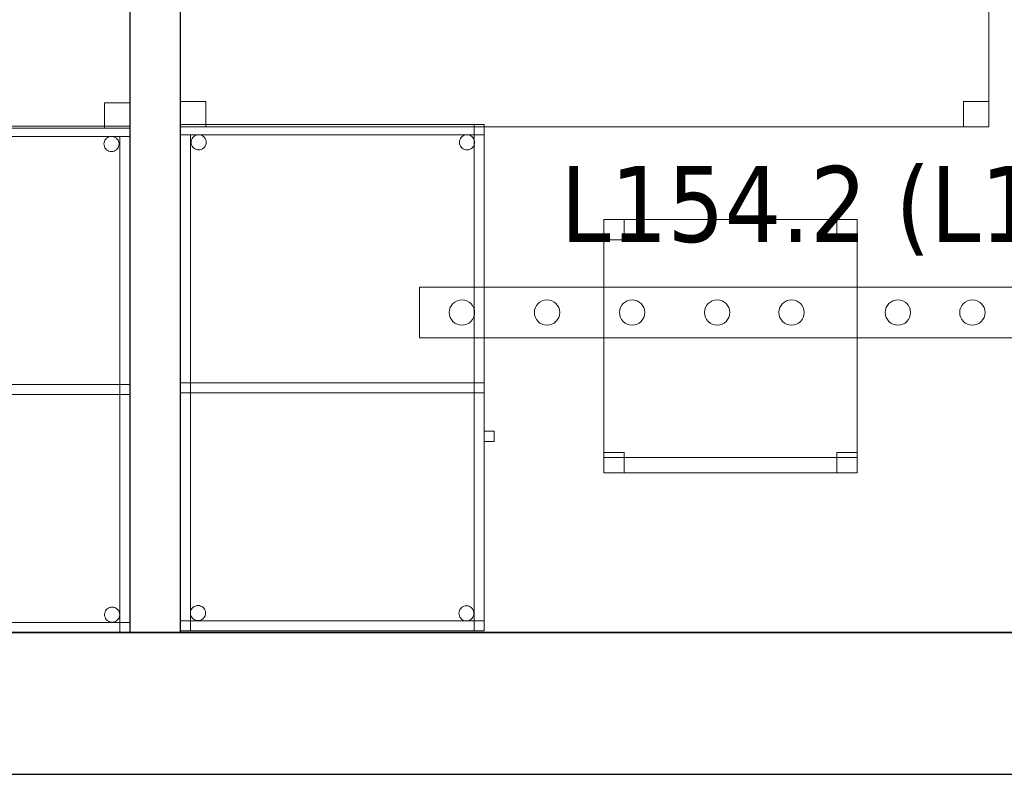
# Model space of a CAD drawing. Header units: metres. Extents: x 391.1 to 427.5, y 12.7 to 28.4.
# Tile 121 of 151: x 413.2 to 415.1, y 12.8 to 14.3. Entities that reach past the tile are written whole.
import ezdxf

# ---------------------------------------------------------------- set-up
doc = ezdxf.new("R2010")
doc.units = ezdxf.units.M
doc.layers.add('01_SUELOS', color=7, linetype='Continuous', lineweight=25, true_color=0x007f00)
for name, color, linetype, lineweight in [('02_MOBILIARIO', 7, 'Continuous', 18), ('A-DETL-____-MBND', 7, 'Continuous', 18), ('A-DETL-GENF-OTLN', 7, 'Continuous', 18), ('A-WALL-____-MCUT', 7, 'Continuous', 25), ('A-WALL-____-OTLN', 7, 'Continuous', 25), ('E-LITE-EQPM-IDEN', 7, 'Continuous', 30)]:
    doc.layers.add(name, color=color, linetype=linetype, lineweight=lineweight)
doc.styles.add('Tahoma_4', font='tahoma.ttf', dxfattribs={"height": 0.15})

# ---------------------------------------------------------------- blocks, each defined once
blk = doc.blocks.new('Family - Taula 100X60_P1-154586-04_ENLLUMENAT_P1')
at = {"layer": 'A-DETL-____-MBND', "color": 253, "true_color": 0xaaaaaa}
for p, q in [((0.6, 1), (0, 1)), ((0, 1), (0.6, 1)), ((0, 1), (0, 0)), ((0, 0), (0, 1)), ((0, 0.98), (0, 1)), ((0, 1), (0, 0.98)), ((0, 1), (0.6, 1)), ((0.6, 1), (0, 1)), ((0.6, 1), (0, 1)), ((0, 1), (0.6, 1)), ((0, 1), (0, 0)), ((0, 0), (0, 1)), ((0, 1), (0.58, 1)), ((0, 0), (0, 1)), ((0.58, 1), (0, 1)), ((0, 1), (0, 0)), ((0.58, 1), (0.58, 0)), ((0.58, 0), (0.58, 1)), ((0.6, 0), (0.6, 1)), ((0.6, 1), (0.6, 0)), ((0.6, 1), (0.6, 0.98)), ((0.6, 1), (0.6, 0.98)), ((0.6, 0), (0.6, 1)), ((0.6, 1), (0.6, 0)), ((0, 0.98), (0.02, 0.98)), ((0.02, 0.98), (0, 0.98)), ((0, 0), (0, 0.98)), ((0, 0.98), (0, 0)), ((0.6, 0.98), (0, 0.98)), ((0, 0.98), (0.6, 0.98)), ((0.02, 0.98), (0.02, 0)), ((0.02, 0), (0.02, 0.98)), ((0.0221, 0.9701), (0.0232, 0.9725)), ((0.0232, 0.9725), (0.0221, 0.9701)), ((0.0232, 0.9725), (0.0247, 0.9746)), ((0.0247, 0.9746), (0.0232, 0.9725)), ((0.0247, 0.9746), (0.0266, 0.9764)), ((0.0266, 0.9764), (0.0247, 0.9746)), ((0.0266, 0.9764), (0.0287, 0.9779)), ((0.0287, 0.9779), (0.0266, 0.9764)), ((0.0287, 0.9779), (0.0311, 0.979)), ((0.0311, 0.979), (0.0287, 0.9779)), ((0.0311, 0.979), (0.0336, 0.9797)), ((0.0336, 0.9797), (0.0311, 0.979)), ((0.0336, 0.9797), (0.0362, 0.9799)), ((0.0362, 0.9799), (0.0336, 0.9797)), ((0.0362, 0.9799), (0.0388, 0.9797)), ((0.0388, 0.9797), (0.0362, 0.9799)), ((0.0388, 0.9797), (0.0413, 0.979)), ((0.0413, 0.979), (0.0388, 0.9797)), ((0.0413, 0.979), (0.0436, 0.9779)), ((0.0436, 0.9779), (0.0413, 0.979)), ((0.0436, 0.9779), (0.0458, 0.9764)), ((0.0458, 0.9764), (0.0436, 0.9779)), ((0.0458, 0.9764), (0.0476, 0.9746)), ((0.0476, 0.9746), (0.0458, 0.9764)), ((0.0476, 0.9746), (0.0491, 0.9725)), ((0.0491, 0.9725), (0.0476, 0.9746)), ((0.0491, 0.9725), (0.0502, 0.9701)), ((0.0502, 0.9701), (0.0491, 0.9725)), ((0.5521, 0.9701), (0.5532, 0.9725)), ((0.5532, 0.9725), (0.5521, 0.9701)), ((0.5532, 0.9725), (0.5547, 0.9746)), ((0.5547, 0.9746), (0.5532, 0.9725)), ((0.5547, 0.9746), (0.5566, 0.9764)), ((0.5566, 0.9764), (0.5547, 0.9746)), ((0.5566, 0.9764), (0.5587, 0.9779)), ((0.5587, 0.9779), (0.5566, 0.9764)), ((0.5587, 0.9779), (0.5611, 0.979)), ((0.5611, 0.979), (0.5587, 0.9779)), ((0.5611, 0.979), (0.5636, 0.9797)), ((0.5636, 0.9797), (0.5611, 0.979)), ((0.5636, 0.9797), (0.5662, 0.9799)), ((0.5662, 0.9799), (0.5636, 0.9797)), ((0.5662, 0.9799), (0.5688, 0.9797)), ((0.5688, 0.9797), (0.5662, 0.9799)), ((0.5688, 0.9797), (0.5713, 0.979)), ((0.5713, 0.979), (0.5688, 0.9797)), ((0.5713, 0.979), (0.5736, 0.9779)), ((0.5736, 0.9779), (0.5713, 0.979)), ((0.5736, 0.9779), (0.5758, 0.9764)), ((0.5758, 0.9764), (0.5736, 0.9779)), ((0.5758, 0.9764), (0.5776, 0.9746)), ((0.5776, 0.9746), (0.5758, 0.9764)), ((0.5776, 0.9746), (0.5791, 0.9725)), ((0.5791, 0.9725), (0.5776, 0.9746)), ((0.5791, 0.9725), (0.5802, 0.9701)), ((0.5802, 0.9701), (0.5791, 0.9725)), ((0.0212, 0.965), (0.0215, 0.9676)), ((0.0215, 0.9676), (0.0212, 0.965)), ((0.0215, 0.9624), (0.0212, 0.965)), ((0.0212, 0.965), (0.0215, 0.9624)), ((0.0215, 0.9676), (0.0221, 0.9701)), ((0.0221, 0.9701), (0.0215, 0.9676)), ((0.0221, 0.9599), (0.0215, 0.9624)), ((0.0215, 0.9624), (0.0221, 0.9599)), ((0.0232, 0.9575), (0.0221, 0.9599)), ((0.0221, 0.9599), (0.0232, 0.9575)), ((0.0247, 0.9554), (0.0232, 0.9575)), ((0.0232, 0.9575), (0.0247, 0.9554)), ((0.0266, 0.9536), (0.0247, 0.9554)), ((0.0247, 0.9554), (0.0266, 0.9536)), ((0.0287, 0.9521), (0.0266, 0.9536)), ((0.0266, 0.9536), (0.0287, 0.9521)), ((0.0458, 0.9536), (0.0436, 0.9521)), ((0.0436, 0.9521), (0.0458, 0.9536)), ((0.0476, 0.9554), (0.0458, 0.9536)), ((0.0458, 0.9536), (0.0476, 0.9554)), ((0.0491, 0.9575), (0.0476, 0.9554)), ((0.0476, 0.9554), (0.0491, 0.9575)), ((0.0502, 0.9599), (0.0491, 0.9575)), ((0.0491, 0.9575), (0.0502, 0.9599)), ((0.0502, 0.9701), (0.0509, 0.9676)), ((0.0509, 0.9676), (0.0502, 0.9701)), ((0.0509, 0.9624), (0.0502, 0.9599)), ((0.0502, 0.9599), (0.0509, 0.9624)), ((0.0509, 0.9676), (0.0511, 0.965)), ((0.0511, 0.965), (0.0509, 0.9676)), ((0.0511, 0.965), (0.0509, 0.9624)), ((0.0509, 0.9624), (0.0511, 0.965)), ((0.5512, 0.965), (0.5515, 0.9676)), ((0.5515, 0.9676), (0.5512, 0.965)), ((0.5515, 0.9624), (0.5512, 0.965)), ((0.5512, 0.965), (0.5515, 0.9624)), ((0.5515, 0.9676), (0.5521, 0.9701)), ((0.5521, 0.9701), (0.5515, 0.9676)), ((0.5521, 0.9599), (0.5515, 0.9624)), ((0.5515, 0.9624), (0.5521, 0.9599)), ((0.5532, 0.9575), (0.5521, 0.9599)), ((0.5521, 0.9599), (0.5532, 0.9575)), ((0.5547, 0.9554), (0.5532, 0.9575)), ((0.5532, 0.9575), (0.5547, 0.9554)), ((0.5566, 0.9536), (0.5547, 0.9554)), ((0.5547, 0.9554), (0.5566, 0.9536)), ((0.5587, 0.9521), (0.5566, 0.9536)), ((0.5566, 0.9536), (0.5587, 0.9521)), ((0.5758, 0.9536), (0.5736, 0.9521)), ((0.5736, 0.9521), (0.5758, 0.9536)), ((0.5776, 0.9554), (0.5758, 0.9536)), ((0.5758, 0.9536), (0.5776, 0.9554)), ((0.5791, 0.9575), (0.5776, 0.9554)), ((0.5776, 0.9554), (0.5791, 0.9575)), ((0.5802, 0.9599), (0.5791, 0.9575)), ((0.5791, 0.9575), (0.5802, 0.9599)), ((0.5802, 0.9701), (0.5809, 0.9676)), ((0.5809, 0.9676), (0.5802, 0.9701)), ((0.5809, 0.9624), (0.5802, 0.9599)), ((0.5802, 0.9599), (0.5809, 0.9624)), ((0.5809, 0.9676), (0.5811, 0.965)), ((0.5811, 0.965), (0.5809, 0.9676)), ((0.5811, 0.965), (0.5809, 0.9624)), ((0.5809, 0.9624), (0.5811, 0.965)), ((0.0311, 0.951), (0.0287, 0.9521)), ((0.0287, 0.9521), (0.0311, 0.951)), ((0.0336, 0.9503), (0.0311, 0.951)), ((0.0311, 0.951), (0.0336, 0.9503)), ((0.0362, 0.9501), (0.0336, 0.9503)), ((0.0336, 0.9503), (0.0362, 0.9501)), ((0.0388, 0.9503), (0.0362, 0.9501)), ((0.0362, 0.9501), (0.0388, 0.9503)), ((0.0413, 0.951), (0.0388, 0.9503)), ((0.0388, 0.9503), (0.0413, 0.951)), ((0.0436, 0.9521), (0.0413, 0.951)), ((0.0413, 0.951), (0.0436, 0.9521)), ((0.5611, 0.951), (0.5587, 0.9521)), ((0.5587, 0.9521), (0.5611, 0.951)), ((0.5636, 0.9503), (0.5611, 0.951)), ((0.5611, 0.951), (0.5636, 0.9503)), ((0.5662, 0.9501), (0.5636, 0.9503)), ((0.5636, 0.9503), (0.5662, 0.9501)), ((0.5688, 0.9503), (0.5662, 0.9501)), ((0.5662, 0.9501), (0.5688, 0.9503)), ((0.5713, 0.951), (0.5688, 0.9503)), ((0.5688, 0.9503), (0.5713, 0.951)), ((0.5736, 0.9521), (0.5713, 0.951)), ((0.5713, 0.951), (0.5736, 0.9521)), ((0, 0.47), (0, 0.49)), ((0, 0.49), (0, 0.47)), ((0, 0.49), (0.58, 0.49)), ((0.58, 0.49), (0, 0.49)), ((0, 0.47), (0, 0.49)), ((0, 0.49), (0, 0.47)), ((0, 0.49), (0.6, 0.49)), ((0.6, 0.49), (0, 0.49)), ((0.58, 0.49), (0.58, 0.47)), ((0.58, 0.49), (0.58, 0.47)), ((0.58, 0.49), (0.6, 0.49)), ((0.6, 0.49), (0.58, 0.49)), ((0.58, 0), (0.58, 0.49)), ((0.58, 0.49), (0.58, 0)), ((0.6, 0.49), (0.6, 0.47)), ((0.6, 0.49), (0.6, 0.47)), ((0.6, 0.49), (0.6, 0)), ((0.6, 0), (0.6, 0.49)), ((0.58, 0.47), (0, 0.47)), ((0, 0.47), (0.58, 0.47)), ((0.6, 0.47), (0, 0.47)), ((0, 0.47), (0.6, 0.47)), ((0.6, 0.3744), (0.6, 0.3944)), ((0.6, 0.3944), (0.62, 0.3944)), ((0.62, 0.3944), (0.6, 0.3944)), ((0.6, 0.3944), (0.6, 0.3744)), ((0.62, 0.3944), (0.62, 0.3744)), ((0.62, 0.3744), (0.62, 0.3944)), ((0.62, 0.3744), (0.6, 0.3744)), ((0.6, 0.3744), (0.62, 0.3744)), ((0.0203, 0.0379), (0.0209, 0.0404)), ((0.0209, 0.0404), (0.0203, 0.0379)), ((0.0209, 0.0404), (0.022, 0.0428)), ((0.022, 0.0428), (0.0209, 0.0404)), ((0.022, 0.0428), (0.0235, 0.0449)), ((0.0235, 0.0449), (0.022, 0.0428)), ((0.0235, 0.0449), (0.0254, 0.0467)), ((0.0254, 0.0467), (0.0235, 0.0449)), ((0.0254, 0.0467), (0.0275, 0.0482)), ((0.0275, 0.0482), (0.0254, 0.0467)), ((0.0275, 0.0482), (0.0299, 0.0493)), ((0.0299, 0.0493), (0.0275, 0.0482)), ((0.0299, 0.0493), (0.0324, 0.05)), ((0.0324, 0.05), (0.0299, 0.0493)), ((0.0324, 0.05), (0.035, 0.0502)), ((0.035, 0.0502), (0.0324, 0.05)), ((0.035, 0.0502), (0.0376, 0.05)), ((0.0376, 0.05), (0.035, 0.0502)), ((0.0376, 0.05), (0.0401, 0.0493)), ((0.0401, 0.0493), (0.0376, 0.05)), ((0.0401, 0.0493), (0.0424, 0.0482)), ((0.0424, 0.0482), (0.0401, 0.0493)), ((0.0424, 0.0482), (0.0446, 0.0467)), ((0.0446, 0.0467), (0.0424, 0.0482)), ((0.0446, 0.0467), (0.0464, 0.0449)), ((0.0464, 0.0449), (0.0446, 0.0467)), ((0.0464, 0.0449), (0.0479, 0.0428)), ((0.0479, 0.0428), (0.0464, 0.0449)), ((0.0479, 0.0428), (0.049, 0.0404)), ((0.049, 0.0404), (0.0479, 0.0428)), ((0.049, 0.0404), (0.0497, 0.0379)), ((0.0497, 0.0379), (0.049, 0.0404)), ((0.5503, 0.0375), (0.551, 0.0401)), ((0.551, 0.0401), (0.5503, 0.0375)), ((0.551, 0.0401), (0.5521, 0.0424)), ((0.5521, 0.0424), (0.551, 0.0401)), ((0.5521, 0.0424), (0.5536, 0.0446)), ((0.5536, 0.0446), (0.5521, 0.0424)), ((0.5536, 0.0446), (0.5554, 0.0464)), ((0.5554, 0.0464), (0.5536, 0.0446)), ((0.5554, 0.0464), (0.5575, 0.0479)), ((0.5575, 0.0479), (0.5554, 0.0464)), ((0.5575, 0.0479), (0.5599, 0.049)), ((0.5599, 0.049), (0.5575, 0.0479)), ((0.5599, 0.049), (0.5624, 0.0497)), ((0.5624, 0.0497), (0.5599, 0.049)), ((0.5624, 0.0497), (0.565, 0.0499)), ((0.565, 0.0499), (0.5624, 0.0497)), ((0.565, 0.0499), (0.5676, 0.0497)), ((0.5676, 0.0497), (0.565, 0.0499)), ((0.5676, 0.0497), (0.5701, 0.049)), ((0.5701, 0.049), (0.5676, 0.0497)), ((0.5701, 0.049), (0.5725, 0.0479)), ((0.5725, 0.0479), (0.5701, 0.049)), ((0.5725, 0.0479), (0.5746, 0.0464)), ((0.5746, 0.0464), (0.5725, 0.0479)), ((0.5746, 0.0464), (0.5764, 0.0446)), ((0.5764, 0.0446), (0.5746, 0.0464)), ((0.5764, 0.0446), (0.5779, 0.0424)), ((0.5779, 0.0424), (0.5764, 0.0446)), ((0.5779, 0.0424), (0.579, 0.0401)), ((0.579, 0.0401), (0.5779, 0.0424)), ((0.579, 0.0401), (0.5797, 0.0375)), ((0.5797, 0.0375), (0.579, 0.0401)), ((0, 0), (0, 0.02)), ((0, 0.02), (0, 0)), ((0, 0.02), (0.6, 0.02)), ((0.6, 0.02), (0, 0.02)), ((0.02, 0.0353), (0.0203, 0.0379)), ((0.0203, 0.0379), (0.02, 0.0353)), ((0.0203, 0.0327), (0.02, 0.0353)), ((0.02, 0.0353), (0.0203, 0.0327)), ((0.0209, 0.0302), (0.0203, 0.0327)), ((0.0203, 0.0327), (0.0209, 0.0302)), ((0.022, 0.0278), (0.0209, 0.0302)), ((0.0209, 0.0302), (0.022, 0.0278)), ((0.0235, 0.0257), (0.022, 0.0278)), ((0.022, 0.0278), (0.0235, 0.0257)), ((0.0254, 0.0238), (0.0235, 0.0257)), ((0.0235, 0.0257), (0.0254, 0.0238)), ((0.0275, 0.0224), (0.0254, 0.0238)), ((0.0254, 0.0238), (0.0275, 0.0224)), ((0.0299, 0.0213), (0.0275, 0.0224)), ((0.0275, 0.0224), (0.0299, 0.0213)), ((0.0324, 0.0206), (0.0299, 0.0213)), ((0.0299, 0.0213), (0.0324, 0.0206)), ((0.035, 0.0204), (0.0324, 0.0206)), ((0.0324, 0.0206), (0.035, 0.0204)), ((0.0376, 0.0206), (0.035, 0.0204)), ((0.035, 0.0204), (0.0376, 0.0206)), ((0.0401, 0.0213), (0.0376, 0.0206)), ((0.0376, 0.0206), (0.0401, 0.0213)), ((0.0424, 0.0224), (0.0401, 0.0213)), ((0.0401, 0.0213), (0.0424, 0.0224)), ((0.0446, 0.0238), (0.0424, 0.0224)), ((0.0424, 0.0224), (0.0446, 0.0238)), ((0.0464, 0.0257), (0.0446, 0.0238)), ((0.0446, 0.0238), (0.0464, 0.0257)), ((0.0479, 0.0278), (0.0464, 0.0257)), ((0.0464, 0.0257), (0.0479, 0.0278)), ((0.049, 0.0302), (0.0479, 0.0278)), ((0.0479, 0.0278), (0.049, 0.0302)), ((0.0497, 0.0327), (0.049, 0.0302)), ((0.049, 0.0302), (0.0497, 0.0327)), ((0.0497, 0.0379), (0.0499, 0.0353)), ((0.0499, 0.0353), (0.0497, 0.0379)), ((0.0499, 0.0353), (0.0497, 0.0327)), ((0.0497, 0.0327), (0.0499, 0.0353)), ((0.5501, 0.035), (0.5503, 0.0375)), ((0.5503, 0.0375), (0.5501, 0.035)), ((0.5503, 0.0324), (0.5501, 0.035)), ((0.5501, 0.035), (0.5503, 0.0324)), ((0.551, 0.0298), (0.5503, 0.0324)), ((0.5503, 0.0324), (0.551, 0.0298)), ((0.5521, 0.0275), (0.551, 0.0298)), ((0.551, 0.0298), (0.5521, 0.0275)), ((0.5536, 0.0254), (0.5521, 0.0275)), ((0.5521, 0.0275), (0.5536, 0.0254)), ((0.5554, 0.0235), (0.5536, 0.0254)), ((0.5536, 0.0254), (0.5554, 0.0235)), ((0.5575, 0.022), (0.5554, 0.0235)), ((0.5554, 0.0235), (0.5575, 0.022)), ((0.5599, 0.0209), (0.5575, 0.022)), ((0.5575, 0.022), (0.5599, 0.0209)), ((0.5624, 0.0202), (0.5599, 0.0209)), ((0.5599, 0.0209), (0.5624, 0.0202)), ((0.565, 0.02), (0.5624, 0.0202)), ((0.5624, 0.0202), (0.565, 0.02)), ((0.5676, 0.0202), (0.565, 0.02)), ((0.565, 0.02), (0.5676, 0.0202)), ((0.5701, 0.0209), (0.5676, 0.0202)), ((0.5676, 0.0202), (0.5701, 0.0209)), ((0.5725, 0.022), (0.5701, 0.0209)), ((0.5701, 0.0209), (0.5725, 0.022)), ((0.5746, 0.0235), (0.5725, 0.022)), ((0.5725, 0.022), (0.5746, 0.0235)), ((0.5764, 0.0254), (0.5746, 0.0235)), ((0.5746, 0.0235), (0.5764, 0.0254)), ((0.5779, 0.0275), (0.5764, 0.0254)), ((0.5764, 0.0254), (0.5779, 0.0275)), ((0.579, 0.0298), (0.5779, 0.0275)), ((0.5779, 0.0275), (0.579, 0.0298)), ((0.5797, 0.0324), (0.579, 0.0298)), ((0.579, 0.0298), (0.5797, 0.0324)), ((0.5797, 0.0375), (0.5799, 0.035)), ((0.5799, 0.035), (0.5797, 0.0375)), ((0.5799, 0.035), (0.5797, 0.0324)), ((0.5797, 0.0324), (0.5799, 0.035)), ((0.6, 0.02), (0.6, 0)), ((0.6, 0.02), (0.6, 0)), ((0.02, 0), (0, 0)), ((0.02, 0), (0, 0)), ((0, 0), (0.6, 0)), ((0.6, 0), (0, 0)), ((0.6, 0), (0, 0)), ((0, 0), (0.6, 0)), ((0, 0), (0.6, 0)), ((0.6, 0), (0, 0)), ((0.58, 0), (0, 0)), ((0, 0), (0.58, 0)), ((0.6, 0), (0.58, 0)), ((0.6, 0), (0.58, 0))]:
    blk.add_line(p, q, dxfattribs=at)
blk = doc.blocks.new('Family - Taula 160X80_P1-154795-04_ENLLUMENAT_P1')
at = {"layer": 'A-DETL-____-MBND', "color": 253, "true_color": 0xaaaaaa}
for p, q in [((0, 0.7501), (0, 0.8001)), ((0, 0.8001), (0.05, 0.8001)), ((0.05, 0.8001), (0, 0.8001)), ((0, 0.8001), (0, 0.7501)), ((0, 0), (0, 0.8001)), ((0, 0.8001), (1.5969, 0.8001)), ((1.5969, 0.8001), (0, 0.8001)), ((0, 0.8001), (0, 0)), ((0.05, 0.8001), (0.05, 0.7501)), ((0.05, 0.7501), (0.05, 0.8001)), ((1.5469, 0.7501), (1.5469, 0.8001)), ((1.5469, 0.8001), (1.5969, 0.8001)), ((1.5969, 0.8001), (1.5469, 0.8001)), ((1.5469, 0.8001), (1.5469, 0.7501)), ((1.5969, 0.8001), (1.5969, 0.7501)), ((1.5969, 0.7501), (1.5969, 0.8001)), ((1.5969, 0.8001), (1.5969, 0)), ((1.5969, 0), (1.5969, 0.8001)), ((0.05, 0.7501), (0, 0.7501)), ((0, 0.7501), (0.05, 0.7501)), ((1.5969, 0.7501), (1.5469, 0.7501)), ((1.5469, 0.7501), (1.5969, 0.7501)), ((0, 0), (0, 0.05)), ((0, 0.05), (0.05, 0.05)), ((0.05, 0.05), (0, 0.05)), ((0, 0.05), (0, 0)), ((0.05, 0.05), (0.05, 0)), ((0.05, 0), (0.05, 0.05)), ((1.5469, 0), (1.5469, 0.05)), ((1.5469, 0.05), (1.5969, 0.05)), ((1.5969, 0.05), (1.5469, 0.05)), ((1.5469, 0.05), (1.5469, 0)), ((1.5969, 0.05), (1.5969, 0)), ((1.5969, 0), (1.5969, 0.05)), ((0.05, 0), (0, 0)), ((0, 0), (0.05, 0)), ((1.5969, 0), (0, 0)), ((0, 0), (1.5969, 0)), ((1.5969, 0), (1.5469, 0)), ((1.5469, 0), (1.5969, 0))]:
    blk.add_line(p, q, dxfattribs=at)
blk = doc.blocks.new('Family - Taula 160X80_P1-154841-04_ENLLUMENAT_P1')
at = {"layer": 'A-DETL-____-MBND', "color": 253, "true_color": 0xaaaaaa}
for p, q in [((0, 0.7501), (0, 0.8001)), ((0, 0.8001), (0.05, 0.8001)), ((0.05, 0.8001), (0, 0.8001)), ((0, 0.8001), (0, 0.7501)), ((0, 0), (0, 0.8001)), ((0, 0.8001), (1.5969, 0.8001)), ((1.5969, 0.8001), (0, 0.8001)), ((0, 0.8001), (0, 0)), ((0.05, 0.8001), (0.05, 0.7501)), ((0.05, 0.7501), (0.05, 0.8001)), ((1.5469, 0.7501), (1.5469, 0.8001)), ((1.5469, 0.8001), (1.5969, 0.8001)), ((1.5969, 0.8001), (1.5469, 0.8001)), ((1.5469, 0.8001), (1.5469, 0.7501)), ((1.5969, 0.8001), (1.5969, 0)), ((1.5969, 0), (1.5969, 0.8001)), ((1.5969, 0.8001), (1.5969, 0.7501)), ((1.5969, 0.7501), (1.5969, 0.8001)), ((0.05, 0.7501), (0, 0.7501)), ((0, 0.7501), (0.05, 0.7501)), ((1.5969, 0.7501), (1.5469, 0.7501)), ((1.5469, 0.7501), (1.5969, 0.7501)), ((0, 0), (0, 0.05)), ((0, 0.05), (0.05, 0.05)), ((0.05, 0.05), (0, 0.05)), ((0, 0.05), (0, 0)), ((0.05, 0.05), (0.05, 0)), ((0.05, 0), (0.05, 0.05)), ((1.5469, 0), (1.5469, 0.05)), ((1.5469, 0.05), (1.5969, 0.05)), ((1.5969, 0.05), (1.5469, 0.05)), ((1.5469, 0.05), (1.5469, 0)), ((1.5969, 0.05), (1.5969, 0)), ((1.5969, 0), (1.5969, 0.05)), ((0.05, 0), (0, 0)), ((0, 0), (0.05, 0)), ((1.5969, 0), (0, 0)), ((0, 0), (1.5969, 0)), ((1.5969, 0), (1.5469, 0)), ((1.5469, 0), (1.5969, 0))]:
    blk.add_line(p, q, dxfattribs=at)
blk = doc.blocks.new('Family - Envans P1-154847-04_ENLLUMENAT_P1')
at = {"layer": 'A-WALL-____-MCUT', "color": 253, "true_color": 0xaaaaaa}
for p, q in [((2.7888, 0.1), (0, 0.1)), ((0, 0.1), (0, 0)), ((2.7888, 0), (2.7888, 0.1)), ((0, 0), (2.7888, 0))]:
    blk.add_line(p, q, dxfattribs=at)
at = {"layer": 'A-WALL-____-OTLN', "color": 253, "true_color": 0xaaaaaa}
for p, q in [((2.7888, 0.1), (0, 0.1)), ((0, 0.1), (0, 0)), ((2.7888, 0), (2.7888, 0.1)), ((0, 0), (2.7888, 0))]:
    blk.add_line(p, q, dxfattribs=at)
at = {"layer": 'A-WALL-____-OTLN', "color": 253, "lineweight": 18, "true_color": 0xaaaaaa}
blk.add_line((0, 0), (2.7888, 0), dxfattribs=at)
blk = doc.blocks.new('Family - Cadira d_Oficina_P1-154926-04_ENLLUMENAT_P1')
at = {"layer": 'A-DETL-____-MBND', "color": 253, "true_color": 0xaaaaaa}
for p, q in [((0, 0.46), (0, 0.5)), ((0, 0.5), (0.04, 0.5)), ((0.04, 0.5), (0, 0.5)), ((0, 0.5), (0, 0.46)), ((0, 0.5), (0.5, 0.5)), ((0, 0), (0, 0.5)), ((0.5, 0.5), (0, 0.5)), ((0, 0.5), (0, 0)), ((0.04, 0.5), (0.04, 0.46)), ((0.04, 0.46), (0.04, 0.5)), ((0.46, 0.46), (0.46, 0.5)), ((0.46, 0.5), (0.5, 0.5)), ((0.5, 0.5), (0.46, 0.5)), ((0.46, 0.5), (0.46, 0.46)), ((0.5, 0.5), (0.5, 0.46)), ((0.5, 0.46), (0.5, 0.5)), ((0.5, 0.5), (0.5, 0)), ((0.5, 0), (0.5, 0.5)), ((0.04, 0.46), (0, 0.46)), ((0, 0.46), (0.04, 0.46)), ((0.5, 0.46), (0.46, 0.46)), ((0.46, 0.46), (0.5, 0.46)), ((0, 0), (0, 0.04)), ((0, 0.04), (0.04, 0.04)), ((0.04, 0.04), (0, 0.04)), ((0, 0.04), (0, 0)), ((0.04, 0.04), (0.04, 0)), ((0.04, 0), (0.04, 0.04)), ((0.46, 0), (0.46, 0.04)), ((0.46, 0.04), (0.5, 0.04)), ((0.5, 0.04), (0.46, 0.04)), ((0.46, 0.04), (0.46, 0)), ((0.5, 0.04), (0.5, 0)), ((0.5, 0), (0.5, 0.04)), ((0, 0), (0, 0.03)), ((0, 0.03), (0.5, 0.03)), ((0.5, 0.03), (0, 0.03)), ((0, 0.03), (0, 0)), ((0.5, 0.03), (0.5, 0)), ((0.5, 0), (0.5, 0.03)), ((0.5, 0), (0, 0)), ((0, 0), (0.5, 0)), ((0.5, 0), (0, 0)), ((0, 0), (0.5, 0)), ((0.04, 0), (0, 0)), ((0, 0), (0.04, 0)), ((0.5, 0), (0.46, 0)), ((0.46, 0), (0.5, 0))]:
    blk.add_line(p, q, dxfattribs=at)
blk = doc.blocks.new('Family - Taula 100X60_P1-155014-04_ENLLUMENAT_P1')
at = {"layer": 'A-DETL-____-MBND', "color": 253, "true_color": 0xaaaaaa}
for p, q in [((0.62, 1), (0.02, 1)), ((0.02, 1), (0.62, 1)), ((0.02, 1), (0.02, 0)), ((0.02, 0), (0.02, 1)), ((0.62, 1), (0.02, 1)), ((0.02, 1), (0.62, 1)), ((0.02, 1), (0.02, 0)), ((0.02, 0), (0.02, 1)), ((0.02, 0.98), (0.02, 1)), ((0.02, 1), (0.62, 1)), ((0.02, 0.98), (0.02, 1)), ((0.62, 1), (0.02, 1)), ((0.04, 0), (0.04, 1)), ((0.04, 1), (0.62, 1)), ((0.62, 1), (0.04, 1)), ((0.04, 1), (0.04, 0)), ((0.62, 0), (0.62, 1)), ((0.62, 1), (0.62, 0)), ((0.62, 0), (0.62, 1)), ((0.62, 1), (0.62, 0)), ((0.62, 1), (0.62, 0)), ((0.62, 0), (0.62, 1)), ((0.62, 1), (0.62, 0.98)), ((0.62, 0.98), (0.62, 1)), ((0.62, 0.98), (0.02, 0.98)), ((0.02, 0.98), (0.62, 0.98)), ((0.0398, 0.9701), (0.0409, 0.9725)), ((0.0409, 0.9725), (0.0398, 0.9701)), ((0.0409, 0.9725), (0.0424, 0.9746)), ((0.0424, 0.9746), (0.0409, 0.9725)), ((0.0424, 0.9746), (0.0442, 0.9764)), ((0.0442, 0.9764), (0.0424, 0.9746)), ((0.0442, 0.9764), (0.0464, 0.9779)), ((0.0464, 0.9779), (0.0442, 0.9764)), ((0.0464, 0.9779), (0.0487, 0.979)), ((0.0487, 0.979), (0.0464, 0.9779)), ((0.0487, 0.979), (0.0512, 0.9797)), ((0.0512, 0.9797), (0.0487, 0.979)), ((0.0512, 0.9797), (0.0538, 0.9799)), ((0.0538, 0.9799), (0.0512, 0.9797)), ((0.0538, 0.9799), (0.0564, 0.9797)), ((0.0564, 0.9797), (0.0538, 0.9799)), ((0.0564, 0.9797), (0.0589, 0.979)), ((0.0589, 0.979), (0.0564, 0.9797)), ((0.0589, 0.979), (0.0613, 0.9779)), ((0.0613, 0.9779), (0.0589, 0.979)), ((0.0613, 0.9779), (0.0634, 0.9764)), ((0.0634, 0.9764), (0.0613, 0.9779)), ((0.0634, 0.9764), (0.0653, 0.9746)), ((0.0653, 0.9746), (0.0634, 0.9764)), ((0.0653, 0.9746), (0.0668, 0.9725)), ((0.0668, 0.9725), (0.0653, 0.9746)), ((0.0668, 0.9725), (0.0679, 0.9701)), ((0.0679, 0.9701), (0.0668, 0.9725)), ((0.5698, 0.9701), (0.5709, 0.9725)), ((0.5709, 0.9725), (0.5698, 0.9701)), ((0.5709, 0.9725), (0.5724, 0.9746)), ((0.5724, 0.9746), (0.5709, 0.9725)), ((0.5724, 0.9746), (0.5742, 0.9764)), ((0.5742, 0.9764), (0.5724, 0.9746)), ((0.5742, 0.9764), (0.5764, 0.9779)), ((0.5764, 0.9779), (0.5742, 0.9764)), ((0.5764, 0.9779), (0.5787, 0.979)), ((0.5787, 0.979), (0.5764, 0.9779)), ((0.5787, 0.979), (0.5812, 0.9797)), ((0.5812, 0.9797), (0.5787, 0.979)), ((0.5812, 0.9797), (0.5838, 0.9799)), ((0.5838, 0.9799), (0.5812, 0.9797)), ((0.5838, 0.9799), (0.5864, 0.9797)), ((0.5864, 0.9797), (0.5838, 0.9799)), ((0.5864, 0.9797), (0.5889, 0.979)), ((0.5889, 0.979), (0.5864, 0.9797)), ((0.5889, 0.979), (0.5913, 0.9779)), ((0.5913, 0.9779), (0.5889, 0.979)), ((0.5913, 0.9779), (0.5934, 0.9764)), ((0.5934, 0.9764), (0.5913, 0.9779)), ((0.5934, 0.9764), (0.5953, 0.9746)), ((0.5953, 0.9746), (0.5934, 0.9764)), ((0.5953, 0.9746), (0.5968, 0.9725)), ((0.5968, 0.9725), (0.5953, 0.9746)), ((0.5968, 0.9725), (0.5979, 0.9701)), ((0.5979, 0.9701), (0.5968, 0.9725)), ((0.6, 0.98), (0.62, 0.98)), ((0.62, 0.98), (0.6, 0.98)), ((0.6, 0), (0.6, 0.98)), ((0.6, 0.98), (0.6, 0)), ((0.62, 0.98), (0.62, 0)), ((0.62, 0), (0.62, 0.98)), ((0.0389, 0.965), (0.0391, 0.9676)), ((0.0391, 0.9676), (0.0389, 0.965)), ((0.0391, 0.9624), (0.0389, 0.965)), ((0.0389, 0.965), (0.0391, 0.9624)), ((0.0391, 0.9676), (0.0398, 0.9701)), ((0.0398, 0.9701), (0.0391, 0.9676)), ((0.0398, 0.9599), (0.0391, 0.9624)), ((0.0391, 0.9624), (0.0398, 0.9599)), ((0.0409, 0.9575), (0.0398, 0.9599)), ((0.0398, 0.9599), (0.0409, 0.9575)), ((0.0424, 0.9554), (0.0409, 0.9575)), ((0.0409, 0.9575), (0.0424, 0.9554)), ((0.0442, 0.9536), (0.0424, 0.9554)), ((0.0424, 0.9554), (0.0442, 0.9536)), ((0.0464, 0.9521), (0.0442, 0.9536)), ((0.0442, 0.9536), (0.0464, 0.9521)), ((0.0634, 0.9536), (0.0613, 0.9521)), ((0.0613, 0.9521), (0.0634, 0.9536)), ((0.0653, 0.9554), (0.0634, 0.9536)), ((0.0634, 0.9536), (0.0653, 0.9554)), ((0.0668, 0.9575), (0.0653, 0.9554)), ((0.0653, 0.9554), (0.0668, 0.9575)), ((0.0679, 0.9599), (0.0668, 0.9575)), ((0.0668, 0.9575), (0.0679, 0.9599)), ((0.0679, 0.9701), (0.0685, 0.9676)), ((0.0685, 0.9676), (0.0679, 0.9701)), ((0.0685, 0.9624), (0.0679, 0.9599)), ((0.0679, 0.9599), (0.0685, 0.9624)), ((0.0685, 0.9676), (0.0688, 0.965)), ((0.0688, 0.965), (0.0685, 0.9676)), ((0.0688, 0.965), (0.0685, 0.9624)), ((0.0685, 0.9624), (0.0688, 0.965)), ((0.5689, 0.965), (0.5691, 0.9676)), ((0.5691, 0.9676), (0.5689, 0.965)), ((0.5691, 0.9624), (0.5689, 0.965)), ((0.5689, 0.965), (0.5691, 0.9624)), ((0.5691, 0.9676), (0.5698, 0.9701)), ((0.5698, 0.9701), (0.5691, 0.9676)), ((0.5698, 0.9599), (0.5691, 0.9624)), ((0.5691, 0.9624), (0.5698, 0.9599)), ((0.5709, 0.9575), (0.5698, 0.9599)), ((0.5698, 0.9599), (0.5709, 0.9575)), ((0.5724, 0.9554), (0.5709, 0.9575)), ((0.5709, 0.9575), (0.5724, 0.9554)), ((0.5742, 0.9536), (0.5724, 0.9554)), ((0.5724, 0.9554), (0.5742, 0.9536)), ((0.5764, 0.9521), (0.5742, 0.9536)), ((0.5742, 0.9536), (0.5764, 0.9521)), ((0.5934, 0.9536), (0.5913, 0.9521)), ((0.5913, 0.9521), (0.5934, 0.9536)), ((0.5953, 0.9554), (0.5934, 0.9536)), ((0.5934, 0.9536), (0.5953, 0.9554)), ((0.5968, 0.9575), (0.5953, 0.9554)), ((0.5953, 0.9554), (0.5968, 0.9575)), ((0.5979, 0.9599), (0.5968, 0.9575)), ((0.5968, 0.9575), (0.5979, 0.9599)), ((0.5979, 0.9701), (0.5985, 0.9676)), ((0.5985, 0.9676), (0.5979, 0.9701)), ((0.5985, 0.9624), (0.5979, 0.9599)), ((0.5979, 0.9599), (0.5985, 0.9624)), ((0.5985, 0.9676), (0.5988, 0.965)), ((0.5988, 0.965), (0.5985, 0.9676)), ((0.5988, 0.965), (0.5985, 0.9624)), ((0.5985, 0.9624), (0.5988, 0.965)), ((0.0487, 0.951), (0.0464, 0.9521)), ((0.0464, 0.9521), (0.0487, 0.951)), ((0.0512, 0.9503), (0.0487, 0.951)), ((0.0487, 0.951), (0.0512, 0.9503)), ((0.0538, 0.9501), (0.0512, 0.9503)), ((0.0512, 0.9503), (0.0538, 0.9501)), ((0.0564, 0.9503), (0.0538, 0.9501)), ((0.0538, 0.9501), (0.0564, 0.9503)), ((0.0589, 0.951), (0.0564, 0.9503)), ((0.0564, 0.9503), (0.0589, 0.951)), ((0.0613, 0.9521), (0.0589, 0.951)), ((0.0589, 0.951), (0.0613, 0.9521)), ((0.5787, 0.951), (0.5764, 0.9521)), ((0.5764, 0.9521), (0.5787, 0.951)), ((0.5812, 0.9503), (0.5787, 0.951)), ((0.5787, 0.951), (0.5812, 0.9503)), ((0.5838, 0.9501), (0.5812, 0.9503)), ((0.5812, 0.9503), (0.5838, 0.9501)), ((0.5864, 0.9503), (0.5838, 0.9501)), ((0.5838, 0.9501), (0.5864, 0.9503)), ((0.5889, 0.951), (0.5864, 0.9503)), ((0.5864, 0.9503), (0.5889, 0.951)), ((0.5913, 0.9521), (0.5889, 0.951)), ((0.5889, 0.951), (0.5913, 0.9521)), ((0.02, 0.47), (0.02, 0.49)), ((0.02, 0.49), (0.62, 0.49)), ((0.02, 0.47), (0.02, 0.49)), ((0.62, 0.49), (0.02, 0.49)), ((0.02, 0.49), (0.04, 0.49)), ((0.04, 0.49), (0.02, 0.49)), ((0.02, 0), (0.02, 0.49)), ((0.02, 0.49), (0.02, 0)), ((0.04, 0.47), (0.04, 0.49)), ((0.04, 0.49), (0.62, 0.49)), ((0.04, 0.47), (0.04, 0.49)), ((0.62, 0.49), (0.04, 0.49)), ((0.04, 0.49), (0.04, 0)), ((0.04, 0), (0.04, 0.49)), ((0.62, 0.49), (0.62, 0.47)), ((0.62, 0.47), (0.62, 0.49)), ((0.62, 0.49), (0.62, 0.47)), ((0.62, 0.47), (0.62, 0.49)), ((0.62, 0.47), (0.02, 0.47)), ((0.02, 0.47), (0.62, 0.47)), ((0.62, 0.47), (0.04, 0.47)), ((0.04, 0.47), (0.62, 0.47)), ((0, 0.3744), (0, 0.3944)), ((0, 0.3944), (0.02, 0.3944)), ((0.02, 0.3944), (0, 0.3944)), ((0, 0.3944), (0, 0.3744)), ((0.02, 0.3944), (0.02, 0.3744)), ((0.02, 0.3744), (0.02, 0.3944)), ((0.02, 0.3744), (0, 0.3744)), ((0, 0.3744), (0.02, 0.3744)), ((0.0403, 0.0375), (0.041, 0.0401)), ((0.041, 0.0401), (0.0403, 0.0375)), ((0.041, 0.0401), (0.0421, 0.0424)), ((0.0421, 0.0424), (0.041, 0.0401)), ((0.0421, 0.0424), (0.0436, 0.0446)), ((0.0436, 0.0446), (0.0421, 0.0424)), ((0.0436, 0.0446), (0.0454, 0.0464)), ((0.0454, 0.0464), (0.0436, 0.0446)), ((0.0454, 0.0464), (0.0475, 0.0479)), ((0.0475, 0.0479), (0.0454, 0.0464)), ((0.0475, 0.0479), (0.0499, 0.049)), ((0.0499, 0.049), (0.0475, 0.0479)), ((0.0499, 0.049), (0.0524, 0.0497)), ((0.0524, 0.0497), (0.0499, 0.049)), ((0.0524, 0.0497), (0.055, 0.0499)), ((0.055, 0.0499), (0.0524, 0.0497)), ((0.055, 0.0499), (0.0576, 0.0497)), ((0.0576, 0.0497), (0.055, 0.0499)), ((0.0576, 0.0497), (0.0601, 0.049)), ((0.0601, 0.049), (0.0576, 0.0497)), ((0.0601, 0.049), (0.0625, 0.0479)), ((0.0625, 0.0479), (0.0601, 0.049)), ((0.0625, 0.0479), (0.0646, 0.0464)), ((0.0646, 0.0464), (0.0625, 0.0479)), ((0.0646, 0.0464), (0.0664, 0.0446)), ((0.0664, 0.0446), (0.0646, 0.0464)), ((0.0664, 0.0446), (0.0679, 0.0424)), ((0.0679, 0.0424), (0.0664, 0.0446)), ((0.0679, 0.0424), (0.069, 0.0401)), ((0.069, 0.0401), (0.0679, 0.0424)), ((0.069, 0.0401), (0.0697, 0.0375)), ((0.0697, 0.0375), (0.069, 0.0401)), ((0.5703, 0.0379), (0.571, 0.0404)), ((0.571, 0.0404), (0.5703, 0.0379)), ((0.571, 0.0404), (0.5721, 0.0428)), ((0.5721, 0.0428), (0.571, 0.0404)), ((0.5721, 0.0428), (0.5736, 0.0449)), ((0.5736, 0.0449), (0.5721, 0.0428)), ((0.5736, 0.0449), (0.5754, 0.0467)), ((0.5754, 0.0467), (0.5736, 0.0449)), ((0.5754, 0.0467), (0.5776, 0.0482)), ((0.5776, 0.0482), (0.5754, 0.0467)), ((0.5776, 0.0482), (0.5799, 0.0493)), ((0.5799, 0.0493), (0.5776, 0.0482)), ((0.5799, 0.0493), (0.5824, 0.05)), ((0.5824, 0.05), (0.5799, 0.0493)), ((0.5824, 0.05), (0.585, 0.0502)), ((0.585, 0.0502), (0.5824, 0.05)), ((0.585, 0.0502), (0.5876, 0.05)), ((0.5876, 0.05), (0.585, 0.0502)), ((0.5876, 0.05), (0.5901, 0.0493)), ((0.5901, 0.0493), (0.5876, 0.05)), ((0.5901, 0.0493), (0.5925, 0.0482)), ((0.5925, 0.0482), (0.5901, 0.0493)), ((0.5925, 0.0482), (0.5946, 0.0467)), ((0.5946, 0.0467), (0.5925, 0.0482)), ((0.5946, 0.0467), (0.5965, 0.0449)), ((0.5965, 0.0449), (0.5946, 0.0467)), ((0.5965, 0.0449), (0.598, 0.0428)), ((0.598, 0.0428), (0.5965, 0.0449)), ((0.598, 0.0428), (0.5991, 0.0404)), ((0.5991, 0.0404), (0.598, 0.0428)), ((0.5991, 0.0404), (0.5997, 0.0379)), ((0.5997, 0.0379), (0.5991, 0.0404)), ((0.02, 0), (0.02, 0.02)), ((0.02, 0.02), (0.62, 0.02)), ((0.02, 0), (0.02, 0.02)), ((0.62, 0.02), (0.02, 0.02)), ((0.0401, 0.035), (0.0403, 0.0375)), ((0.0403, 0.0375), (0.0401, 0.035)), ((0.0403, 0.0324), (0.0401, 0.035)), ((0.0401, 0.035), (0.0403, 0.0324)), ((0.041, 0.0298), (0.0403, 0.0324)), ((0.0403, 0.0324), (0.041, 0.0298)), ((0.0421, 0.0275), (0.041, 0.0298)), ((0.041, 0.0298), (0.0421, 0.0275)), ((0.0436, 0.0254), (0.0421, 0.0275)), ((0.0421, 0.0275), (0.0436, 0.0254)), ((0.0454, 0.0235), (0.0436, 0.0254)), ((0.0436, 0.0254), (0.0454, 0.0235)), ((0.0475, 0.022), (0.0454, 0.0235)), ((0.0454, 0.0235), (0.0475, 0.022)), ((0.0499, 0.0209), (0.0475, 0.022)), ((0.0475, 0.022), (0.0499, 0.0209)), ((0.0524, 0.0202), (0.0499, 0.0209)), ((0.0499, 0.0209), (0.0524, 0.0202)), ((0.055, 0.02), (0.0524, 0.0202)), ((0.0524, 0.0202), (0.055, 0.02)), ((0.0576, 0.0202), (0.055, 0.02)), ((0.055, 0.02), (0.0576, 0.0202)), ((0.0601, 0.0209), (0.0576, 0.0202)), ((0.0576, 0.0202), (0.0601, 0.0209)), ((0.0625, 0.022), (0.0601, 0.0209)), ((0.0601, 0.0209), (0.0625, 0.022)), ((0.0646, 0.0235), (0.0625, 0.022)), ((0.0625, 0.022), (0.0646, 0.0235)), ((0.0664, 0.0254), (0.0646, 0.0235)), ((0.0646, 0.0235), (0.0664, 0.0254)), ((0.0679, 0.0275), (0.0664, 0.0254)), ((0.0664, 0.0254), (0.0679, 0.0275)), ((0.069, 0.0298), (0.0679, 0.0275)), ((0.0679, 0.0275), (0.069, 0.0298)), ((0.0697, 0.0324), (0.069, 0.0298)), ((0.069, 0.0298), (0.0697, 0.0324)), ((0.0697, 0.0375), (0.0699, 0.035)), ((0.0699, 0.035), (0.0697, 0.0375)), ((0.0699, 0.035), (0.0697, 0.0324)), ((0.0697, 0.0324), (0.0699, 0.035)), ((0.5701, 0.0353), (0.5703, 0.0379)), ((0.5703, 0.0379), (0.5701, 0.0353)), ((0.5703, 0.0327), (0.5701, 0.0353)), ((0.5701, 0.0353), (0.5703, 0.0327)), ((0.571, 0.0302), (0.5703, 0.0327)), ((0.5703, 0.0327), (0.571, 0.0302)), ((0.5721, 0.0278), (0.571, 0.0302)), ((0.571, 0.0302), (0.5721, 0.0278)), ((0.5736, 0.0257), (0.5721, 0.0278)), ((0.5721, 0.0278), (0.5736, 0.0257)), ((0.5754, 0.0238), (0.5736, 0.0257)), ((0.5736, 0.0257), (0.5754, 0.0238)), ((0.5776, 0.0224), (0.5754, 0.0238)), ((0.5754, 0.0238), (0.5776, 0.0224)), ((0.5799, 0.0213), (0.5776, 0.0224)), ((0.5776, 0.0224), (0.5799, 0.0213)), ((0.5824, 0.0206), (0.5799, 0.0213)), ((0.5799, 0.0213), (0.5824, 0.0206)), ((0.585, 0.0204), (0.5824, 0.0206)), ((0.5824, 0.0206), (0.585, 0.0204)), ((0.5876, 0.0206), (0.585, 0.0204)), ((0.585, 0.0204), (0.5876, 0.0206)), ((0.5901, 0.0213), (0.5876, 0.0206)), ((0.5876, 0.0206), (0.5901, 0.0213)), ((0.5925, 0.0224), (0.5901, 0.0213)), ((0.5901, 0.0213), (0.5925, 0.0224)), ((0.5946, 0.0238), (0.5925, 0.0224)), ((0.5925, 0.0224), (0.5946, 0.0238)), ((0.5965, 0.0257), (0.5946, 0.0238)), ((0.5946, 0.0238), (0.5965, 0.0257)), ((0.598, 0.0278), (0.5965, 0.0257)), ((0.5965, 0.0257), (0.598, 0.0278)), ((0.5991, 0.0302), (0.598, 0.0278)), ((0.598, 0.0278), (0.5991, 0.0302)), ((0.5997, 0.0327), (0.5991, 0.0302)), ((0.5991, 0.0302), (0.5997, 0.0327)), ((0.5997, 0.0379), (0.6, 0.0353)), ((0.6, 0.0353), (0.5997, 0.0379)), ((0.6, 0.0353), (0.5997, 0.0327)), ((0.5997, 0.0327), (0.6, 0.0353)), ((0.62, 0.02), (0.62, 0)), ((0.62, 0), (0.62, 0.02)), ((0.02, 0), (0.62, 0)), ((0.62, 0), (0.02, 0)), ((0.02, 0), (0.62, 0)), ((0.62, 0), (0.02, 0)), ((0.62, 0), (0.02, 0)), ((0.02, 0), (0.62, 0)), ((0.04, 0), (0.02, 0)), ((0.04, 0), (0.02, 0)), ((0.62, 0), (0.6, 0)), ((0.62, 0), (0.04, 0)), ((0.04, 0), (0.62, 0)), ((0.62, 0), (0.6, 0))]:
    blk.add_line(p, q, dxfattribs=at)
blk = doc.blocks.new('Family - LONDR55-XX_ZZ-ARQ-CAA-M3D-Londres55-155045-04_ENLLUMENAT_P1')
at = {"layer": '01_SUELOS', "color": 9, "true_color": 0xaad4aa}
for p, q in [((0, 0), (25.4183, 0)), ((25.4183, 0), (0, 0))]:
    blk.add_line(p, q, dxfattribs=at)
blk = doc.blocks.new('Family - Mur P1-155141-04_ENLLUMENAT_P1')
at = {"layer": 'A-WALL-____-MCUT', "color": 253, "true_color": 0xaaaaaa}
for p, q in [((25.4738, 0.28), (0.0555, 0.28)), ((0, 0), (25.4157, 0))]:
    blk.add_line(p, q, dxfattribs=at)
at = {"layer": 'A-WALL-____-OTLN', "color": 253, "true_color": 0xaaaaaa}
for p, q in [((25.4738, 0.28), (0.0555, 0.28)), ((0, 0), (25.4157, 0))]:
    blk.add_line(p, q, dxfattribs=at)
at = {"layer": 'A-WALL-____-OTLN', "color": 253, "lineweight": 18, "true_color": 0xaaaaaa}
blk.add_line((0, 0), (25.4157, 0), dxfattribs=at)
blk = doc.blocks.new('LONDR55-XX_ZZ-ARQ-CAA-M3D-Londres55_ifc-1-04_ENLLUMENAT_P1')
at = {"layer": '01_SUELOS', "color": 253, "lineweight": 18, "true_color": 0xaaaaaa}
blk.add_blockref('Family - LONDR55-XX_ZZ-ARQ-CAA-M3D-Londres55-155045-04_ENLLUMENAT_P1', (398.2972, 13.1206), dxfattribs=at)
at = {"layer": '02_MOBILIARIO', "color": 253, "lineweight": 18, "true_color": 0xaaaaaa}
for name, p in [('Family - Taula 160X80_P1-154795-04_ENLLUMENAT_P1', (411.7907, 14.1166)), ('Family - Taula 160X80_P1-154841-04_ENLLUMENAT_P1', (413.4874, 14.1196)), ('Family - Taula 100X60_P1-155014-04_ENLLUMENAT_P1', (412.7676, 13.1206)), ('Family - Taula 100X60_P1-154586-04_ENLLUMENAT_P1', (413.4874, 13.1237)), ('Family - Cadira d_Oficina_P1-154926-04_ENLLUMENAT_P1', (414.3239, 13.4362))]:
    blk.add_blockref(name, p, dxfattribs=at)
at = {"layer": 'A-WALL-____-OTLN', "color": 253, "lineweight": 18, "true_color": 0xaaaaaa, "rotation": 270}
blk.add_blockref('Family - Envans P1-154847-04_ENLLUMENAT_P1', (413.3874, 15.9095), dxfattribs=at)
at = {"layer": 'A-WALL-____-OTLN', "color": 253, "lineweight": 18, "true_color": 0xaaaaaa}
blk.add_blockref('Family - Mur P1-155141-04_ENLLUMENAT_P1', (398.2417, 12.8406), dxfattribs=at)
blk = doc.blocks.new('ZYR_06_02_05 LLuminària Suspesa - L 12-850701-04_ENLLUMENAT_P1')
at = {"layer": 'A-DETL-GENF-OTLN', "color": 92, "true_color": 0x00c400}
for p, q in [((-0.84, 0.05), (0.84, 0.05)), ((-0.84, -0.05), (-0.84, 0.05)), ((0.84, 0.05), (0.84, -0.05)), ((0.84, -0.05), (-0.84, -0.05))]:
    blk.add_line(p, q, dxfattribs=at)
for centre in [(-0.756, 0), (-0.588, 0), (-0.42, 0), (-0.252, 0), (-0.105, 0), (0.105, 0), (0.252, 0), (0.42, 0), (0.588, 0), (0.756, 0)]:
    blk.add_circle(centre, 0.025, dxfattribs=at)

msp = doc.modelspace()

# ---------------------------------------------------------------- block references
at = {"lineweight": 5}
msp.add_blockref('LONDR55-XX_ZZ-ARQ-CAA-M3D-Londres55_ifc-1-04_ENLLUMENAT_P1', (0, 0), dxfattribs=at)
at = {"layer": 'A-DETL-GENF-OTLN', "color": 92, "true_color": 0x00c400, "rotation": 180}
msp.add_blockref('ZYR_06_02_05 LLuminària Suspesa - L 12-850701-04_ENLLUMENAT_P1', (414.7995, 13.7526), dxfattribs=at)

# ---------------------------------------------------------------- texts
at = {"layer": 'E-LITE-EQPM-IDEN', "insert": (414.2382, 14.0421), "char_height": 0.15, "width": 1.366877, "attachment_point": 1, "style": 'Tahoma_4'}
msp.add_mtext('L154.2 (L12)', dxfattribs=at)

doc.saveas('drawing.dxf')
